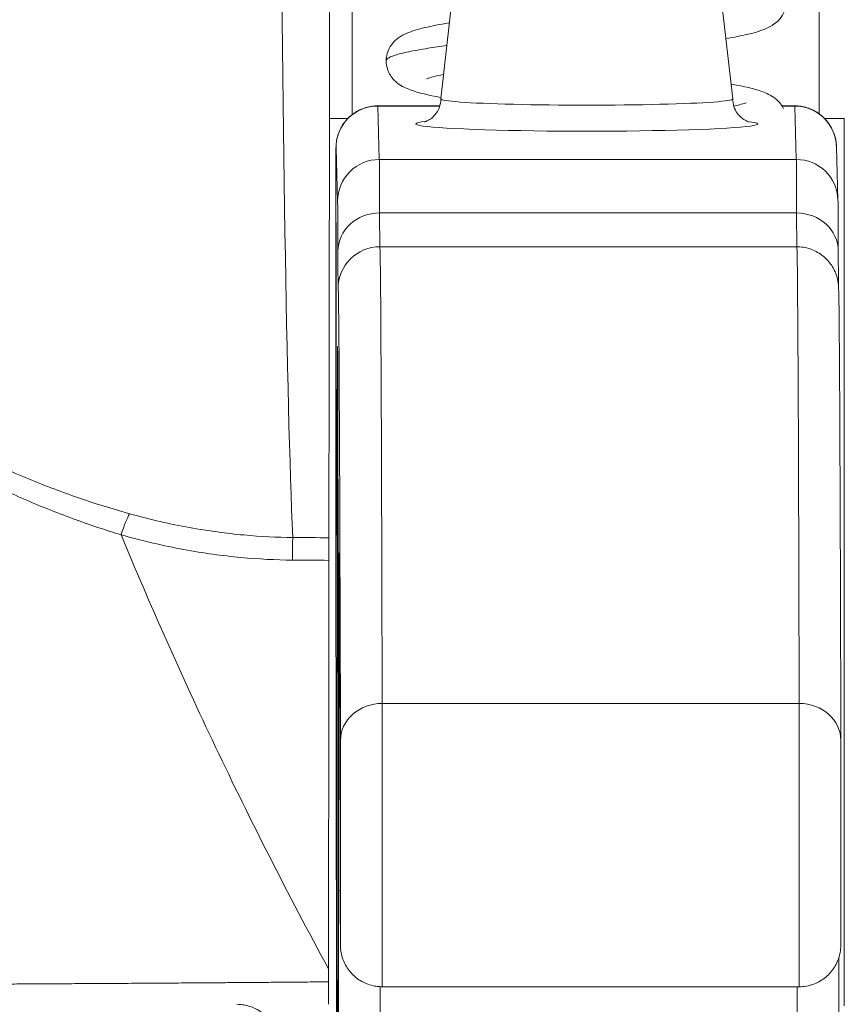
# Model space of a CAD drawing. Header units: inches. Extents: x 1 to 178, y 1 to 113.
# Tile 8 of 66: x 62.311 to 62.701, y 18.779 to 19.244. Entities that reach past the tile are written whole.
import ezdxf

# ---------------------------------------------------------------- set-up
doc = ezdxf.new("R2010")
doc.units = ezdxf.units.IN
doc.header["$LTSCALE"] = 10.66666666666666
doc.header["$MEASUREMENT"] = 0
for name, color, linetype, lineweight in [('Dimension (ANSI)', 7, 'Continuous', 13), ('Visible (ANSI)', 7, 'Continuous', 13), ('Visible Narrow (ANSI)', 7, 'Continuous', 18)]:
    doc.layers.add(name, color=color, linetype=linetype, lineweight=lineweight)
doc.styles.add('Note Text (ANSI)', font='RomanS.shx')
doc.dimstyles.new('Default (ANSI)', dxfattribs={"dimscale": 10.66666666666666, "dimtxt": 0.1200000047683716, "dimasz": 0.0984251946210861, "dimexe": 0.125, "dimexo": 0.0625, "dimgap": 0.031496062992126, "dimtad": 0, "dimtih": 1, "dimtoh": 1, "dimrnd": 1e-08, "dimzin": 0, "dimdsep": 46, "dimtxsty": 'Note Text (ANSI)', "dimcen": 0.09, "dimdle": 0.3937007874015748, "dimclrd": 256, "dimclre": 256, "dimclrt": 256, "dimadec": 0, "dimazin": 0, "dimtfac": 1, "dimtofl": 0, "dimtmove": 0, "dimatfit": 3, "dimfxl": 1, "dimtolj": 1, "dimtzin": 4, "dimlwd": -1, "dimlwe": -1, "dimarcsym": 0})

# ---------------------------------------------------------------- blocks, each defined once
blk = doc.blocks.new('*D10')
at = {"layer": 'Defpoints', "color": 0, "transparency": 16777216}
for p in [(64.70295606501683, 21.83275186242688), (40.82795606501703, 17.94565179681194), (64.70295606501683, 17.94565179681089)]:
    blk.add_point(p, dxfattribs=at)
at = {"layer": 'Dimension (ANSI)', "transparency": 16777216}
for p, q in [((40.82795606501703, 18.61231846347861), (40.82795606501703, 23.16608519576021)), ((64.70295606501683, 18.61231846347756), (64.70295606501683, 23.16608519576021)), ((41.87782480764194, 21.83275186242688), (49.86949795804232, 21.83275186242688)), ((63.65308732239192, 21.83275186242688), (55.66141417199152, 21.83275186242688))]:
    blk.add_line(p, q, dxfattribs=at)
for points in [[(41.87782480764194, 22.0077299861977), (41.87782480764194, 21.65777373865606), (40.82795606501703, 21.83275186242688)], [(63.65308732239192, 22.0077299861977), (63.65308732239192, 21.65777373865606), (64.70295606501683, 21.83275186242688)]]:
    blk.add_solid(points, dxfattribs=at)
at = {"layer": 'Dimension (ANSI)', "transparency": 16777216, "insert": (50.20545596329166, 22.47275188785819), "char_height": 1.28000005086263, "attachment_point": 1, "style": 'Note Text (ANSI)'}
blk.add_mtext('\\A1;23.87', dxfattribs=at)
blk = doc.blocks.new('*D11')
at = {"layer": 'Defpoints', "color": 0, "transparency": 16777216}
for p in [(64.70295606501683, 21.83275186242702), (64.70295606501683, 17.9456517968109), (64.82795606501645, 17.02815573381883)]:
    blk.add_point(p, dxfattribs=at)
at = {"layer": 'Dimension (ANSI)', "transparency": 16777216}
for p, q in [((64.70295606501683, 18.61231846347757), (64.70295606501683, 23.16608519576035)), ((64.82795606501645, 17.6948224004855), (64.82795606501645, 23.16608519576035)), ((63.65308732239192, 21.83275186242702), (62.60321857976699, 21.83275186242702)), ((65.87782480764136, 21.83275186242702), (66.92769355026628, 21.83275186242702))]:
    blk.add_line(p, q, dxfattribs=at)
for points in [[(63.65308732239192, 22.00772998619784), (63.65308732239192, 21.6577737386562), (64.70295606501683, 21.83275186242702)], [(65.87782480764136, 22.00772998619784), (65.87782480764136, 21.6577737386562), (64.82795606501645, 21.83275186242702)]]:
    blk.add_solid(points, dxfattribs=at)
at = {"layer": 'Dimension (ANSI)', "transparency": 16777216, "insert": (67.26365155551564, 22.47275188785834), "char_height": 1.28000005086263, "attachment_point": 1, "style": 'Note Text (ANSI)'}
blk.add_mtext('\\A1;0.13', dxfattribs=at)

msp = doc.modelspace()

# ---------------------------------------------------------------- linework, layer by layer
at = {"layer": 'Visible (ANSI)'}
for p, q in [((62.51882568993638, 19.28280426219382), (62.51016974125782, 19.20673949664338)), ((62.6393157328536, 19.28279769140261), (62.64796338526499, 19.20673198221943)), ((62.48038331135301, 19.20346085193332), (62.5097024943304, 19.20346085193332)), ((62.67123388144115, 19.20346085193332), (62.67723354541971, 19.20346085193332)), ((62.6969158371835, 19.18426097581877), (62.69766583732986, 19.1590430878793)), ((62.46060169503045, 18.99586481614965), (62.46087965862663, 18.78533463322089)), ((62.48246232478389, 18.78754138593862), (62.67931255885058, 18.78754138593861))]:
    msp.add_line(p, q, dxfattribs=at)
for centre, major_axis, ratio, start_param, end_param in [((62.45701229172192, 19.5043769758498), (2.4e-14, 0.5511811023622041), 0.0012735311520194, 3.554683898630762, 4.444304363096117), ((62.57906656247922, 19.20672139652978), (-0.06889763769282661, 3.7572564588e-06), 0.0427817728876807, 6.278319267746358, 9.429644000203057), ((62.45730430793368, 18.98116910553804), (4.242353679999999e-08, -0.0200787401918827), 0.0012686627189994, 3.554683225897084, 4.318921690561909)]:
    msp.add_ellipse(centre, major_axis=major_axis, ratio=ratio, start_param=start_param, end_param=end_param, dxfattribs=at)
msp.add_ellipse((62.46069828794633, 19.07452384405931), major_axis=(3.2e-15, 0.0738188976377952), ratio=0.0012735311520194, dxfattribs=at)
for points, knots in [([(62.67334442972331, 19.25293943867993), (62.67334442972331, 19.25133675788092), (62.6730047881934, 19.2496812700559), (62.67184816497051, 19.24678486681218), (62.67103748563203, 19.24551561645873), (62.66933600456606, 19.24350245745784), (62.66843777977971, 19.24273418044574), (62.6662501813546, 19.24115795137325), (62.66499657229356, 19.24051693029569), (62.66108005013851, 19.23879195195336), (62.65834176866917, 19.23801788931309), (62.65204432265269, 19.23652224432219), (62.64860150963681, 19.23584799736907), (62.64472874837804, 19.2351842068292)], [0, 0, 0, 0, 0.0152675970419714, 0.0152675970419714, 0.030250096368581, 0.030250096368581, 0.0456229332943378, 0.0456229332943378, 0.0685158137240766, 0.0685158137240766, 0.1186233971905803, 0.1186233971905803, 0.1642365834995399, 0.1642365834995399, 0.1642365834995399, 0.1642365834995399]), ([(62.4843727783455, 19.22469096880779), (62.4843727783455, 19.22629322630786), (62.48471224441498, 19.22794864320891), (62.48586912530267, 19.23084572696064), (62.48668032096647, 19.23211572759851), (62.48838374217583, 19.2341301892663), (62.48928349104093, 19.23489914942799), (62.49147434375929, 19.23647567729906), (62.49272207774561, 19.23711255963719), (62.49661177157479, 19.23882607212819), (62.49932687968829, 19.23959727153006), (62.50586363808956, 19.24115494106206), (62.50965735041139, 19.24188740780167), (62.51406308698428, 19.24262721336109), (62.51416007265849, 19.24264344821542), (62.51425735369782, 19.24265968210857)], [0, 0, 0, 0, 0.0152645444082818, 0.0152645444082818, 0.0302450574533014, 0.0302450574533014, 0.0456138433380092, 0.0456138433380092, 0.0684847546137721, 0.0684847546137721, 0.1181890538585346, 0.1181890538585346, 0.1680214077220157, 0.1680214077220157, 0.169139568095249, 0.169139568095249, 0.169139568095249, 0.169139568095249]), ([(62.51024736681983, 19.20742163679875), (62.51021180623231, 19.20742814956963), (62.51017629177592, 19.20743466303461), (62.50430329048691, 19.20851330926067), (62.49971367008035, 19.20953967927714), (62.49377606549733, 19.21173126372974), (62.4918379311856, 19.21254864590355), (62.48858510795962, 19.21505359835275), (62.48737061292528, 19.21623656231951), (62.48586699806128, 19.21866266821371), (62.48543484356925, 19.21954372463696), (62.4846364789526, 19.22180923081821), (62.4843727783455, 19.2232705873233), (62.4843727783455, 19.22469096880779)], [0.5330353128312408, 0.5330353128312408, 0.5330353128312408, 0.5330353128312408, 0.5334785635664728, 0.5334785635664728, 0.6064309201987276, 0.6064309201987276, 0.6429110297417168, 0.6429110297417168, 0.6630029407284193, 0.6630029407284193, 0.6725521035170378, 0.6725521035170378, 0.6860839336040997, 0.6860839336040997, 0.6860839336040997, 0.6860839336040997]), ([(62.51148401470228, 19.21828876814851), (62.5095703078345, 19.21790282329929), (62.50792480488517, 19.21753115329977), (62.50533977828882, 19.21685511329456), (62.50436232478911, 19.21654107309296), (62.50360609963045, 19.21625531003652), (62.50346737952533, 19.21619089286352), (62.50346737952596, 19.21619089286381)], [0.560166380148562, 0.560166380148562, 0.560166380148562, 0.560166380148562, 0.5888261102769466, 0.5888261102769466, 0.6167246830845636, 0.6167246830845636, 0.6299270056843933, 0.6299270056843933, 0.6299270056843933, 0.6299270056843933]), ([(62.64716355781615, 19.21376735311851), (62.64730955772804, 19.21374082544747), (62.64745479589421, 19.21371428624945), (62.65343424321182, 19.21261537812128), (62.65802154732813, 19.21158907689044), (62.66395453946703, 19.20939569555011), (62.66588893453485, 19.20857908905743), (62.66913939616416, 19.20607289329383), (62.67035283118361, 19.20488900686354), (62.67159850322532, 19.2028762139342), (62.67181503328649, 19.20248543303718), (62.67201472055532, 19.20207711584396)], [0.5317701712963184, 0.5317701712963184, 0.5317701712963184, 0.5317701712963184, 0.5335766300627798, 0.5335766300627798, 0.6065375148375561, 0.6065375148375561, 0.6429642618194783, 0.6429642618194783, 0.6630316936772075, 0.6630316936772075, 0.6675321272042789, 0.6675321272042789, 0.6675321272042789, 0.6675321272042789]), ([(62.50236436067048, 19.19584619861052), (62.50236436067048, 19.19584619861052), (62.50237436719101, 19.195848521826), (62.50245784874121, 19.19587009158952), (62.50260788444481, 19.19590686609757), (62.50310005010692, 19.19608445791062), (62.50332232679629, 19.19616967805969), (62.50403599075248, 19.19649619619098), (62.50459744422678, 19.19676402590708), (62.50599387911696, 19.19777422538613), (62.5067082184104, 19.19835010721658), (62.50820571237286, 19.20016261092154), (62.50897464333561, 19.2013280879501), (62.50991578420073, 19.20402415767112), (62.51016885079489, 19.20536835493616), (62.5101689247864, 19.20672515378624)], [9.243088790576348, 9.243088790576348, 9.243088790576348, 9.243088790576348, 9.259449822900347, 9.259449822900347, 9.305511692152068, 9.305511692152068, 9.33028049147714, 9.33028049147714, 9.36444005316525, 9.36444005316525, 9.388175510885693, 9.388175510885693, 9.408572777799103, 9.408572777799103, 9.42350326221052, 9.42350326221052, 9.42350326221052, 9.42350326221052]), ([(62.64796420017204, 19.20671763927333), (62.64796412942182, 19.20542027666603), (62.64819444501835, 19.20413312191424), (62.64896781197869, 19.20181533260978), (62.64952036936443, 19.20082251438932), (62.65072959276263, 19.19909501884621), (62.65137806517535, 19.19845167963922), (62.6525724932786, 19.19741342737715), (62.65309544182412, 19.19707234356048), (62.65401554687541, 19.19652381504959), (62.65438257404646, 19.19635235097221), (62.65507062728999, 19.19605245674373), (62.65531845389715, 19.19597143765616), (62.65569209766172, 19.19585318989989), (62.655767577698, 19.19583783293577), (62.655767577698, 19.19583783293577)], [6.281910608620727, 6.281910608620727, 6.281910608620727, 6.281910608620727, 6.296187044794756, 6.296187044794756, 6.311851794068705, 6.311851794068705, 6.331093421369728, 6.331093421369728, 6.353559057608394, 6.353559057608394, 6.379766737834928, 6.379766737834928, 6.416304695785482, 6.416304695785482, 6.4623250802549, 6.4623250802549, 6.4623250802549, 6.4623250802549]), ([(62.64847117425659, 19.20331618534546), (62.64945446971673, 19.20353370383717), (62.65033627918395, 19.20374423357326), (62.65237825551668, 19.20427835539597), (62.65335601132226, 19.20459250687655), (62.6541116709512, 19.20487807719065), (62.65425017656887, 19.20494238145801), (62.65425017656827, 19.20494238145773)], [0.5720484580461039, 0.5720484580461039, 0.5720484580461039, 0.5720484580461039, 0.5888269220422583, 0.5888269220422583, 0.6167287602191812, 0.6167287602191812, 0.6299114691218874, 0.6299114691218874, 0.6299114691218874, 0.6299114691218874]), ([(62.46060166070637, 18.99589082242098), (62.46059083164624, 19.00409839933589), (62.46058160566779, 19.01382449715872), (62.46056790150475, 19.03462878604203), (62.46056317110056, 19.04593829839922), (62.46055853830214, 19.0688692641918), (62.46055857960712, 19.0807762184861), (62.4605633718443, 19.10368900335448), (62.4605681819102, 19.11498005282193), (62.46058191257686, 19.13554642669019), (62.46059100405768, 19.14507738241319), (62.4606122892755, 19.16121506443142), (62.46062474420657, 19.16802046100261), (62.46065149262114, 19.17810710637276), (62.46066527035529, 19.18144807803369), (62.46068546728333, 19.18347814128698), (62.46068774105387, 19.18373812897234), (62.4607006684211, 19.18426085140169), (62.46070118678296, 19.18439283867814), (62.46072984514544, 19.18492156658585), (62.46073806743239, 19.18505929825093), (62.46076497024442, 19.1854180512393), (62.46078518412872, 19.18565058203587), (62.46086849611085, 19.18641404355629), (62.46095603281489, 19.18700794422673), (62.46118099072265, 19.18814807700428), (62.46131885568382, 19.18871540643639), (62.46186851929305, 19.19060435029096), (62.46240161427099, 19.1919058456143), (62.46400764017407, 19.19488004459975), (62.46523634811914, 19.19650523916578), (62.46816282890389, 19.19934912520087), (62.46991777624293, 19.20057881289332), (62.47367953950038, 19.20240190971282), (62.47573330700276, 19.20301767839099), (62.47865955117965, 19.20340412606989), (62.47952235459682, 19.20346085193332), (62.48038331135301, 19.20346085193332)], [9.50957043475e-05, 9.50957043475e-05, 9.50957043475e-05, 9.50957043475e-05, 0.0901149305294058, 0.0901149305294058, 0.1785620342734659, 0.1785620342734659, 0.2670329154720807, 0.2670329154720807, 0.3554952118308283, 0.3554952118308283, 0.4439648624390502, 0.4439648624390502, 0.532467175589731, 0.532467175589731, 0.6211025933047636, 0.6211025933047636, 0.6422287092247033, 0.6422287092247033, 0.6501792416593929, 0.6501792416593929, 0.6522794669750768, 0.6522794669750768, 0.6545393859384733, 0.6545393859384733, 0.6590930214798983, 0.6590930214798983, 0.6635504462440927, 0.6635504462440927, 0.6741450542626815, 0.6741450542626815, 0.6893195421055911, 0.6893195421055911, 0.7052427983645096, 0.7052427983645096, 0.7211743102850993, 0.7211743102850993, 0.7277349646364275, 0.7277349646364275, 0.7277349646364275, 0.7277349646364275]), ([(62.67723354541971, 19.20346085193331), (62.67752779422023, 19.20346085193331), (62.67782211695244, 19.2034542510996), (62.67899971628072, 19.20340140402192), (62.67988267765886, 19.20330182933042), (62.68284011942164, 19.20276442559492), (62.68489107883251, 19.20203405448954), (62.68857754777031, 19.19999871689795), (62.69026474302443, 19.19867738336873), (62.69310331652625, 19.19560901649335), (62.69428990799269, 19.19382317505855), (62.69558039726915, 19.19098427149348), (62.69593372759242, 19.19000998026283), (62.69633470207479, 19.18856009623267), (62.69644537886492, 19.18809382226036), (62.69660392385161, 19.18730013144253), (62.69666093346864, 19.18697007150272), (62.69676055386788, 19.18629585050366), (62.69680165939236, 19.18594590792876), (62.69684364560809, 19.18550885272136), (62.69685453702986, 19.18537973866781), (62.6968761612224, 19.18509778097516), (62.69688462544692, 19.18496100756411), (62.69689829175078, 19.18471744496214), (62.69690272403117, 19.18461815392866), (62.69691093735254, 19.18441916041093), (62.69691364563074, 19.18433466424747), (62.6969158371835, 19.18426097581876)], [0, 0, 0, 0, 0.0022422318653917, 0.0022422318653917, 0.008982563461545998, 0.008982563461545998, 0.0251475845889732, 0.0251475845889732, 0.0410718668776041, 0.0410718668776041, 0.0570029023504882, 0.0570029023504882, 0.0648546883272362, 0.0648546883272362, 0.0685222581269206, 0.0685222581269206, 0.0711255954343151, 0.0711255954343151, 0.0739907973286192, 0.0739907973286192, 0.0753377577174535, 0.0753377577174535, 0.0773310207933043, 0.0773310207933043, 0.0797300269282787, 0.0797300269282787, 0.0831164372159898, 0.0831164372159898, 0.0831164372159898, 0.0831164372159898]), ([(62.6976658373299, 19.15904308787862), (62.69774291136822, 19.15645156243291), (62.69774860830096, 19.1516487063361), (62.69779146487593, 19.13974723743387), (62.69779913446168, 19.13739258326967), (62.69780669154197, 19.13484543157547)], [0, 0, 0, 0, 0.2222894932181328, 0.2222894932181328, 0.2714385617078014, 0.2714385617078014, 0.2714385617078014, 0.2714385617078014]), ([(62.67892113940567, 19.1369030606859), (62.68106401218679, 19.13682783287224), (62.68322152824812, 19.13639180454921), (62.68718200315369, 19.13488745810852), (62.68904078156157, 19.13381215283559), (62.69224631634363, 19.13120597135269), (62.69364160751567, 19.12963275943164), (62.69516589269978, 19.12730401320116), (62.69557013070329, 19.12658545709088), (62.69616724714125, 19.12536866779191), (62.69638963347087, 19.12485476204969), (62.69688106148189, 19.12359613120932), (62.69709095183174, 19.12291231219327), (62.69738573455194, 19.12182687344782), (62.69747778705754, 19.12140503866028), (62.69765339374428, 19.12052933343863), (62.6977065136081, 19.12017178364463), (62.69783438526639, 19.11925920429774), (62.6978593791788, 19.11894002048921), (62.69795247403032, 19.11783321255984), (62.6979616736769, 19.11744798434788), (62.6980410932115, 19.11536728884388), (62.69808077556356, 19.11327480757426), (62.69825974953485, 19.1008712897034), (62.69839014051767, 19.08315042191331), (62.69869444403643, 19.02143072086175), (62.69886632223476, 18.96968965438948), (62.6990275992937, 18.9038690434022)], [0, 0, 0, 0, 0.0164611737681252, 0.0164611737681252, 0.0325981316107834, 0.0325981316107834, 0.0485864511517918, 0.0485864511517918, 0.0555044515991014, 0.0555044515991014, 0.0607939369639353, 0.0607939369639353, 0.0695166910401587, 0.0695166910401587, 0.0782042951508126, 0.0782042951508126, 0.09171866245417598, 0.09171866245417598, 0.1209901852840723, 0.1209901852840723, 0.2086774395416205, 0.2086774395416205, 0.4717273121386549, 0.4717273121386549, 1.263331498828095, 1.263331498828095, 2.350754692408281, 2.350754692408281, 2.350754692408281, 2.350754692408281]), ([(62.45728073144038, 18.9888670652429), (62.45726447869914, 18.95812126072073), (62.45725100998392, 18.92645186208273), (62.45722994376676, 18.86190357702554), (62.45722234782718, 18.82903952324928), (62.45721776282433, 18.79593731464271)], [1.3051249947e-06, 1.3051249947e-06, 1.3051249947e-06, 1.3051249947e-06, 0.2536651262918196, 0.2536651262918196, 0.5072739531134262, 0.5072739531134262, 0.5072739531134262, 0.5072739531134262]), ([(62.69902759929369, 18.9038690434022), (62.69903393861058, 18.9012818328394), (62.69903978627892, 18.89783483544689), (62.69904951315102, 18.88984279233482), (62.69905355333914, 18.88522643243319), (62.69905948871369, 18.87536554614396), (62.69906146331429, 18.87000002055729), (62.69906313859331, 18.85919205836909), (62.69906286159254, 18.85361516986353), (62.69906012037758, 18.84294642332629), (62.69905762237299, 18.83772177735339), (62.69905074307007, 18.8282704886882), (62.6990462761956, 18.82392664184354), (62.69903594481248, 18.81664640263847), (62.69902995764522, 18.81362217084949), (62.69901713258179, 18.80923301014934), (62.69901301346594, 18.80797423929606), (62.69899980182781, 18.80703534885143), (62.69899892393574, 18.80693239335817), (62.69898886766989, 18.80659292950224), (62.69898484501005, 18.80646263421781), (62.69897014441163, 18.80616906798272), (62.69896429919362, 18.80606433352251), (62.6989421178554, 18.80572580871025), (62.69892046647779, 18.80545986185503), (62.69886526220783, 18.80492946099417), (62.69883163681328, 18.80465870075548), (62.69870706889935, 18.80380431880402), (62.69859423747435, 18.80321631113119), (62.69813932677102, 18.8013195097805), (62.69768361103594, 18.80002581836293), (62.69623196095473, 18.79696109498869), (62.69505846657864, 18.79523850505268), (62.69223488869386, 18.79223021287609), (62.69053712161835, 18.79092053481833), (62.6868615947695, 18.78892658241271), (62.68483809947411, 18.7882174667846), (62.68163781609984, 18.78764479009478), (62.68047293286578, 18.78754138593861), (62.67931255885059, 18.78754138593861)], [0, 0, 0, 0, 0.0425807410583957, 0.0425807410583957, 0.0841851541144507, 0.0841851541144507, 0.1256803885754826, 0.1256803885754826, 0.1671489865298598, 0.1671489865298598, 0.2086125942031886, 0.2086125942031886, 0.250085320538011, 0.250085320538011, 0.291596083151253, 0.291596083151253, 0.3332583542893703, 0.3332583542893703, 0.3395061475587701, 0.3395061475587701, 0.3420357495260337, 0.3420357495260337, 0.3431431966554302, 0.3431431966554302, 0.3452867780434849, 0.3452867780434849, 0.3473947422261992, 0.3473947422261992, 0.3519484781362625, 0.3519484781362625, 0.3622857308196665, 0.3622857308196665, 0.3777931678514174, 0.3777931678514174, 0.3937252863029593, 0.3937252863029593, 0.4096568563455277, 0.4096568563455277, 0.4184989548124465, 0.4184989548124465, 0.4184989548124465, 0.4184989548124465]), ([(62.48246232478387, 18.78754138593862), (62.48222482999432, 18.78754138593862), (62.4819872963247, 18.7875456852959), (62.48103700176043, 18.78758009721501), (62.48032440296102, 18.78764482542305), (62.47751713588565, 18.78805468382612), (62.47543979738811, 18.78871440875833), (62.47168349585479, 18.79062266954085), (62.46995187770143, 18.79188508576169), (62.46700911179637, 18.79485420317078), (62.46576162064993, 18.79659818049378), (62.4643716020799, 18.79939699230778), (62.46398354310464, 18.80036287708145), (62.46336506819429, 18.80233989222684), (62.46313272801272, 18.80336295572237), (62.46293110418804, 18.80474063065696), (62.46288829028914, 18.80510722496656), (62.46283573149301, 18.80568569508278), (62.46281963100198, 18.80591389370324), (62.46280015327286, 18.80624919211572), (62.46279463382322, 18.80637284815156), (62.46278714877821, 18.80656074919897), (62.4627848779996, 18.80663134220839), (62.46277987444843, 18.80680024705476), (62.46277829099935, 18.80687503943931), (62.46277336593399, 18.807123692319), (62.46277195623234, 18.80725303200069), (62.4627655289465, 18.80787574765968), (62.46276194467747, 18.80851978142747), (62.46275440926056, 18.81034917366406), (62.4627507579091, 18.81152837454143), (62.46274728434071, 18.81294601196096)], [0, 0, 0, 0, 0.0018097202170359, 0.0018097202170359, 0.007246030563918, 0.007246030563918, 0.0234280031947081, 0.0234280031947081, 0.0393510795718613, 0.0393510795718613, 0.0552831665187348, 0.0552831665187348, 0.0631667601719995, 0.0631667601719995, 0.0710788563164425, 0.0710788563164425, 0.0739075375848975, 0.0739075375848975, 0.0758492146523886, 0.0758492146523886, 0.0774606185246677, 0.0774606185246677, 0.0789973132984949, 0.0789973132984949, 0.0818280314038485, 0.0818280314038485, 0.0894983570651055, 0.0894983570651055, 0.1125568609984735, 0.1125568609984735, 0.1358885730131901, 0.1358885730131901, 0.1358885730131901, 0.1358885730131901]), ([(62.6980259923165, 18.80112247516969), (62.69802029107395, 18.78039252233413), (62.69801172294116, 18.76008832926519), (62.69798401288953, 18.7123844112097), (62.69796130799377, 18.68563214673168), (62.69792356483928, 18.65367549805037), (62.69791223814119, 18.64520733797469), (62.69790030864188, 18.63733806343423)], [0.082608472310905, 0.082608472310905, 0.082608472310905, 0.082608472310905, 0.2432605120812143, 0.2432605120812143, 0.4821310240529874, 0.4821310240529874, 0.5753367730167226, 0.5753367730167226, 0.5753367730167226, 0.5753367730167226]), ([(62.45721694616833, 18.7898578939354), (62.45721707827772, 18.79087247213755), (62.45721721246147, 18.79188692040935), (62.45721748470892, 18.79391336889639), (62.45721762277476, 18.7949254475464), (62.45721776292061, 18.79593730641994)], [-0.0155272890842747, -0.0155272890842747, -0.0155272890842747, -0.0155272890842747, -0.0077559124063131, -0.0077559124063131, -8.37613937e-08, -8.37613937e-08, -8.37613937e-08, -8.37613937e-08]), ([(62.45721694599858, 18.78985790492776), (62.457216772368, 18.78852449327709), (62.45721631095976, 18.7872239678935), (62.45721474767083, 18.78462689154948), (62.45721357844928, 18.78338218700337), (62.45721072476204, 18.78133083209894), (62.45720907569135, 18.78053578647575), (62.45720558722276, 18.77950476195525), (62.45720379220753, 18.77924827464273), (62.45720198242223, 18.77924825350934)], [0, 0, 0, 0, 0.0102135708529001, 0.0102135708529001, 0.0218889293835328, 0.0218889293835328, 0.0333626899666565, 0.0333626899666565, 0.044191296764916, 0.044191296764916, 0.044191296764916, 0.044191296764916]), ([(62.46091486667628, 18.69276656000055), (62.46091786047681, 18.70313698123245), (62.46091869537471, 18.71403235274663), (62.46091594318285, 18.73499675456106), (62.46091240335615, 18.74533785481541), (62.46090149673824, 18.76439052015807), (62.46089399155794, 18.77333835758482), (62.46088327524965, 18.78251040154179), (62.46088149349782, 18.78394489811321), (62.46087965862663, 18.78533463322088)], [0, 0, 0, 0, 0.0810285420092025, 0.0810285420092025, 0.1605956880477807, 0.1605956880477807, 0.2402111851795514, 0.2402111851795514, 0.2554709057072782, 0.2554709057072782, 0.2554709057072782, 0.2554709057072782]), ([(62.41386850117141, 18.77924825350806), (62.41624307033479, 18.77924825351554), (62.41859528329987, 18.77881878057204), (62.42320588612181, 18.7770841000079), (62.42539418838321, 18.77573031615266), (62.42912615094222, 18.77228398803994), (62.43063609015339, 18.77022461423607), (62.43252871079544, 18.76622837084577), (62.43308873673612, 18.76440579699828), (62.43344622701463, 18.76210884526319), (62.43349849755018, 18.76168138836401), (62.43353668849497, 18.76125280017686)], [-0.0718606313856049, -0.0718606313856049, -0.0718606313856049, -0.0718606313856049, -0.0537545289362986, -0.0537545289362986, -0.0342121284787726, -0.0342121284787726, -0.0146963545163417, -0.0146963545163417, 0, 0, 0.003339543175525, 0.003339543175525, 0.003339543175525, 0.003339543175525])]:
    msp.add_open_spline(points, degree=3, knots=knots, dxfattribs=at)
for points in [[(62.69780669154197, 19.13484543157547), (62.69783202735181, 19.12630587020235), (62.69786124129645, 19.12062577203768), (62.69788588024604, 19.11861851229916)], [(62.46274728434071, 18.81294601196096), (62.4625373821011, 18.89861159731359), (62.46230732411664, 18.95904734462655), (62.46207471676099, 18.98982138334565)]]:
    msp.add_open_spline(points, degree=3, dxfattribs=at)
at = {"layer": 'Visible Narrow (ANSI)'}
for p, q in [((62.48039033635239, 19.20334280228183), (62.50966737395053, 19.20334280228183)), ((62.48114033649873, 19.17812491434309), (62.48039033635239, 19.20334280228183)), ((62.67130917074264, 19.20334280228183), (62.6772405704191, 19.20334280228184)), ((62.6772405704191, 19.20334280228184), (62.67799057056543, 19.17812491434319)), ((62.46622303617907, 19.19745024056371), (62.45759531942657, 19.19745024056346)), ((62.69139382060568, 19.19745024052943), (62.70065000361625, 19.19745024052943)), ((62.7006500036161, 19.19745024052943), (62.70065000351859, 18.77854180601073)), ((62.46145424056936, 19.15845782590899), (62.46070424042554, 19.18367576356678)), ((62.48114033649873, 19.17812491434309), (62.67799057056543, 19.17812491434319)), ((62.67813162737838, 19.15287598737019), (62.48128139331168, 19.15287598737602)), ((62.67823050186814, 19.13691517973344), (62.48138026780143, 19.13691517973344)), ((62.46060169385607, 18.99589082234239), (62.46087965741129, 18.78536060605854)), ((62.4825039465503, 18.92128745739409), (62.679354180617, 18.92128745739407))]:
    msp.add_line(p, q, dxfattribs=at)
for centre, radius, start, end in [((62.48138026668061, 19.11723014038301), 0.0196850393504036, 90.00000000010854, 180.0000673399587), ((62.67823050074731, 19.11723014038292), 0.0196850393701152, 87.98939681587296, 89.99999673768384)]:
    msp.add_arc(centre, radius, start, end, dxfattribs=at)
for centre, major_axis, ratio, start_param, end_param in [((62.4696051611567, 19.19745024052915), (4.299999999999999e-14, 0.9842519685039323), 0.0012735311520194, 1.293583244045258, 1.568860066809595), ((62.69007742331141, 19.19745024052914), (-4.299999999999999e-14, -0.9842519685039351), 0.0012735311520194, 4.435175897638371, 4.710116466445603), ((62.44440879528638, 19.5043769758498), (2.84e-14, 0.5511811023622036), 0.0187267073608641, 1.839290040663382, 2.728099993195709), ((62.4803892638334, 19.18367578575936), (-0.0196763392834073, -0.0005851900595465), 0.9990836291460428, 4.682629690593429, 6.253427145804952), ((62.48038331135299, 19.0745238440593), (5.6e-15, 0.1289370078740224), 0.0012735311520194, 6.240390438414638, 6.283185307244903), ((62.67723354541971, 19.07452384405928), (5.7e-15, 0.1289370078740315), 0.0012735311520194, 6.240390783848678, 6.283185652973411), ((62.67723949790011, 19.18367578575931), (0.0196763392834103, 0.0005851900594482), 0.9990836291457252, 6.13e-14, 1.541037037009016), ((62.57906591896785, 19.19492118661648), (-0.08070858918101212, 4.4013536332e-06), 0.0427817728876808, 5.937993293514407, 9.769969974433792), ((62.46069828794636, 19.07452384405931), (4.8e-15, 0.109251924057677), 0.0012735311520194, 6.24039043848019, 8.65740971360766), ((62.48113926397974, 19.15845789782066), (-0.0196763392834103, -0.0005851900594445), 0.9990836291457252, 4.68262969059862, 6.253429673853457), ((62.48112317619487, 18.86345264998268), (1.38e-14, 0.3149606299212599), 0.0012735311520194, 5.877720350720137, 6.24039043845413), ((62.67798949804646, 19.15845789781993), (0.0196763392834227, 0.0005851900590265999), 0.9990836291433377, 4.43e-14, 1.541037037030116), ((62.67797341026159, 18.86345264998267), (1.38e-14, 0.3149606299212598), 0.0012735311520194, 5.877720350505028, 6.240390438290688), ((62.46143815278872, 18.86345264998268), (1.29e-14, 0.2952754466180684), 0.0012735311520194, 5.877720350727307, 6.240390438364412), ((62.48127150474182, 19.13478702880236), (-0.0196849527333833, -5.840279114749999e-05), 0.9189183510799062, 4.709160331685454, 6.279961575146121), ((62.48138027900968, 19.33376557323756), (-8.6e-15, -0.1968503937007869), 0.0012735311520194, 5.877720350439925, 6.283140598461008), ((62.67812173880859, 19.13478702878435), (0.0196849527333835, 5.840279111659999e-05), 0.9189183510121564, 3.17e-13, 1.567567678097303), ((62.67823051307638, 19.33376557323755), (-8.6e-15, -0.1968503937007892), 0.0012735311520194, 5.877720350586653, 6.283140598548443), ((62.4616952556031, 19.33376557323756), (-9.5e-15, -0.2165354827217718), 0.0012735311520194, 5.877720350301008, 6.283140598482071), ((62.48138015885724, 17.22352935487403), (8.369999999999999e-14, 1.913385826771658), 0.0012735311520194, 5.803858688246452, 6.283140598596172), ((62.67823039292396, 17.22352935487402), (8.369999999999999e-14, 1.913385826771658), 0.0012735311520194, 5.803858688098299, 6.283140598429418), ((62.46169513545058, 17.22352935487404), (8.28e-14, 1.893700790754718), 0.0012735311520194, 5.803858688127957, 6.283140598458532), ((62.35923803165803, 18.99288218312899), (0.0053569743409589, 0.0193509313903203), 0.1169526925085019, 0.4126208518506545, 1.174681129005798), ((62.44011030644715, 18.98126118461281), (0.0002152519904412, 0.0200775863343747), 0.0057069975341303, 0.4134228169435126, 1.177218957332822), ((62.45794758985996, 20.43936822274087), (1.532390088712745, 0.0053210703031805), 0.9395776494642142, 4.697584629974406, 4.708699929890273), ((62.46203668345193, 18.81526723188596), (7.7e-15, 0.1771653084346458), 0.0012735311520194, 6.116264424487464, 7.751811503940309), ((62.45796436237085, 20.31777807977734), (1.438248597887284, 0.0044033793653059), 0.9239735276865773, 4.69712992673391, 4.709084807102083), ((62.48175919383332, 18.98997016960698), (-0.0196844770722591, -0.0001487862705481), 0.9861002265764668, 6.275521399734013, 6.283185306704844), ((62.46169513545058, 17.22352935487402), (7.830000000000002e-14, 1.791338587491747), 0.0012735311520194, 5.803858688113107, 6.116264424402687), ((62.4824923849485, 18.9038208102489), (-0.0196849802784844, -4.8233154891e-05), 0.887304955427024, 4.709627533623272, 6.280426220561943), ((62.48246232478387, 18.8584075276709), (-3.1e-15, -0.0708661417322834), 0.0012735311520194, 3.248584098e-07, 2.66226632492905), ((62.67931255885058, 18.85840752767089), (-3.1e-15, -0.0708661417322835), 0.0012735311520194, 1.135795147e-07, 2.662266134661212), ((62.67934261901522, 18.90382081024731), (0.0196849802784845, 4.823315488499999e-05), 0.8873049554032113, 2.22e-14, 1.568034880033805), ((62.46277730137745, 18.8584075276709), (-2.2e-15, -0.0511810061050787), 0.0012735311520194, 5.803858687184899, 8.945451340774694), ((62.4614381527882, 18.86345264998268), (1.29e-14, 0.2952755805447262), 0.0012735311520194, 3.840300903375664, 4.610218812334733), ((62.48149725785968, 18.83333676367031), (-0.0196850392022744, 2.5703049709e-06), 0.1019923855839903, 0.0012811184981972, 0.3010336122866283), ((62.48112317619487, 18.86345264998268), (1.37e-14, 0.3149606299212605), 0.0012735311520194, 3.840300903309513, 4.469049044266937), ((62.67797341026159, 18.86345264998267), (-1.38e-14, -0.3149606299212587), 0.0012735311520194, 0.698708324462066, 1.327381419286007), ((62.460792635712, 18.71452004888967), (-4.3e-15, -0.0984251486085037), 0.0012735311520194, 1.34788161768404, 2.374224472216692)]:
    msp.add_ellipse(centre, major_axis=major_axis, ratio=ratio, start_param=start_param, end_param=end_param, dxfattribs=at)
msp.add_ellipse((62.46143815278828, 18.86345264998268), major_axis=(-9.9e-15, -0.2263779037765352), ratio=0.0012735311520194, dxfattribs=at)
for points, knots in [([(62.12787584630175, 19.23859857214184), (62.12518114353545, 19.23114450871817), (62.1240862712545, 19.22321020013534), (62.12451546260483, 19.21474308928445), (62.1249446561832, 19.20627593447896), (62.12689510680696, 19.19727153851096), (62.1299815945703, 19.18830246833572), (62.13306808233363, 19.17933339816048), (62.13729727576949, 19.170409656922), (62.14206142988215, 19.16186949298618), (62.14682558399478, 19.15332932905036), (62.15212694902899, 19.14517602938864), (62.15783520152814, 19.13731210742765), (62.16354345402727, 19.12944818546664), (62.16965557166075, 19.12186818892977), (62.17671972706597, 19.11398597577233), (62.18378388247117, 19.1061037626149), (62.19179888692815, 19.09791738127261), (62.20095495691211, 19.0896045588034), (62.21011102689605, 19.08129173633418), (62.22041094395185, 19.07285881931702), (62.23062021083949, 19.06529532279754), (62.24082947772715, 19.05773182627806), (62.25094794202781, 19.05103685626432), (62.26060888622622, 19.04514565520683), (62.27026983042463, 19.03925445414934), (62.27947241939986, 19.03416440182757), (62.28834674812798, 19.02962357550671), (62.2972210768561, 19.02508274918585), (62.305767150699, 19.02109129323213), (62.31397169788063, 19.01754574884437), (62.32217624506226, 19.0140002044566), (62.33003921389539, 19.01090020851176), (62.33759676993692, 19.00815020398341), (62.34515432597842, 19.00540019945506), (62.35240649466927, 19.00300072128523), (62.35921704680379, 19.00092649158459)], [4.325989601e-07, 4.325989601e-07, 4.325989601e-07, 4.325989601e-07, 0.08333333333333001, 0.08333333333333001, 0.08333333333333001, 0.1666666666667, 0.1666666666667, 0.1666666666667, 0.25, 0.25, 0.25, 0.3333333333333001, 0.3333333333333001, 0.3333333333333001, 0.4166666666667, 0.4166666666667, 0.4166666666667, 0.5, 0.5, 0.5, 0.5833333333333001, 0.5833333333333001, 0.5833333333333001, 0.6666666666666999, 0.6666666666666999, 0.6666666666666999, 0.75, 0.75, 0.75, 0.8333333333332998, 0.8333333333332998, 0.8333333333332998, 0.9166666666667, 0.9166666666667, 0.9166666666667, 1, 1, 1, 1]), ([(62.13303438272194, 19.23507787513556), (62.13028952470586, 19.2281257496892), (62.12912562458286, 19.22073074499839), (62.129503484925, 19.21274865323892), (62.12988134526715, 19.20476656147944), (62.13181190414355, 19.19620595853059), (62.13492708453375, 19.1876649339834), (62.13804226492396, 19.17912390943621), (62.14233998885, 19.17060000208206), (62.1472278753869, 19.16244206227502), (62.1521157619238, 19.154284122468), (62.15749815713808, 19.14648833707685), (62.16330427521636, 19.13898896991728), (62.16911039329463, 19.13148960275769), (62.1752851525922, 19.1242773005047), (62.18238047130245, 19.11678746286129), (62.18947579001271, 19.10929762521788), (62.19749897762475, 19.10154075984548), (62.20661745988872, 19.09366514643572), (62.21526558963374, 19.08619577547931), (62.22491740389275, 19.07864243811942), (62.23453685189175, 19.07181162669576), (62.23506003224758, 19.07144011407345), (62.23558311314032, 19.07107067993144), (62.23610592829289, 19.07070343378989), (62.24624147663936, 19.06358382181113), (62.25626420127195, 19.0572859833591), (62.26583173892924, 19.05176517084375), (62.27539927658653, 19.04624435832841), (62.2845067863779, 19.04149264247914), (62.29328168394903, 19.03726639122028), (62.30205658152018, 19.03304013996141), (62.31050040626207, 19.0293430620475), (62.31861040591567, 19.02606793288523), (62.32672040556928, 19.02279280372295), (62.3344968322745, 19.01994013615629), (62.34193017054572, 19.01743126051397), (62.3493635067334, 19.01492238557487), (62.35645362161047, 19.01275684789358), (62.36323786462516, 19.01086026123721)], [0, 0, 0, 0, 0.08333333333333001, 0.08333333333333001, 0.08333333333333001, 0.1666666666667, 0.1666666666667, 0.1666666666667, 0.25, 0.25, 0.25, 0.3333333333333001, 0.3333333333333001, 0.3333333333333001, 0.4166666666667, 0.4166666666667, 0.4166666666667, 0.5, 0.5, 0.5, 0.5790348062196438, 0.5790348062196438, 0.5790348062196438, 0.5833333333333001, 0.5833333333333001, 0.5833333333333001, 0.6666666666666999, 0.6666666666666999, 0.6666666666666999, 0.75, 0.75, 0.75, 0.8333333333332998, 0.8333333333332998, 0.8333333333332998, 0.9166666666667, 0.9166666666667, 0.9166666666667, 0.99999997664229, 0.99999997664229, 0.99999997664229, 0.99999997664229]), ([(62.51303144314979, 19.23188428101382), (62.50985669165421, 19.23146313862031), (62.50689936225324, 19.2310419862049), (62.50418833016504, 19.23062086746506), (62.50070633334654, 19.23007999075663), (62.4976282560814, 19.22953909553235), (62.49500755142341, 19.22899819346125), (62.49238684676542, 19.22845729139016), (62.49022611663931, 19.2279163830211), (62.48855393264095, 19.22737550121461), (62.48688174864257, 19.22683461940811), (62.48569814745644, 19.226293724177), (62.48502921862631, 19.22575281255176), (62.48459148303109, 19.22539884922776), (62.48437276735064, 19.22504490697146), (62.48437277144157, 19.22469096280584)], [0.6236163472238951, 0.6236163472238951, 0.6236163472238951, 0.6236163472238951, 0.6306306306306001, 0.6306306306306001, 0.6306306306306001, 0.6396396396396, 0.6396396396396, 0.6396396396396, 0.6486486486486, 0.6486486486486, 0.6486486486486, 0.6576576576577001, 0.6576576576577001, 0.6576576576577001, 0.6635529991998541, 0.6635529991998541, 0.6635529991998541, 0.6635529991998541]), ([(62.36323787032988, 19.01086025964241), (62.37320273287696, 19.0080745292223), (62.3825140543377, 19.00597685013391), (62.39148997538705, 19.00435024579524), (62.40046589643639, 19.00272364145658), (62.40910840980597, 19.00157982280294), (62.41719877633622, 19.00083416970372), (62.42528914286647, 19.00008851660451), (62.43282674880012, 18.99972874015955), (62.44026138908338, 18.99964774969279)], [0, 0, 0, 0, 0.3333333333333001, 0.3333333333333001, 0.3333333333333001, 0.6666666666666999, 0.6666666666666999, 0.6666666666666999, 1, 1, 1, 1]), ([(62.35921704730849, 19.00092649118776), (62.36595453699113, 18.98471120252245), (62.37303938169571, 18.96822111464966), (62.38047764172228, 18.95150122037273), (62.38791590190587, 18.93478132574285), (62.39570811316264, 18.91783140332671), (62.40385412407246, 18.90070908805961), (62.41200013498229, 18.88358677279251), (62.42049973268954, 18.86629258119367), (62.42938747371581, 18.8488202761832), (62.4382752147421, 18.83134797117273), (62.44755180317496, 18.81369716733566), (62.45721776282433, 18.79593731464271)], [5.2776239e-09, 5.2776239e-09, 5.2776239e-09, 5.2776239e-09, 0.25, 0.25, 0.25, 0.5, 0.5, 0.5, 0.75, 0.75, 0.75, 1, 1, 1, 1]), ([(62.35921704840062, 19.00092649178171), (62.36947790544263, 18.99800135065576), (62.37936025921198, 18.99572712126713), (62.38878214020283, 18.99398653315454), (62.39820402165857, 18.99224594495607), (62.40716543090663, 18.99103879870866), (62.41570295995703, 18.99023922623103), (62.42424048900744, 18.98943965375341), (62.43235413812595, 18.98904757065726), (62.44008703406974, 18.98896188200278)], [1.64467063e-08, 1.64467063e-08, 1.64467063e-08, 1.64467063e-08, 0.3333333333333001, 0.3333333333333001, 0.3333333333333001, 0.6666666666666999, 0.6666666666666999, 0.6666666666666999, 1, 1, 1, 1]), ([(61.71879648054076, 18.79216781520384), (61.71888466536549, 18.79213024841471), (61.71916567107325, 18.79209099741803), (61.71967946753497, 18.79205017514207), (61.72019326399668, 18.79200935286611), (61.72094795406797, 18.79196624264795), (61.72191683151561, 18.79192277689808), (61.72193722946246, 18.79192186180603), (61.72195771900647, 18.79192094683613), (61.72197830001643, 18.79192003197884), (61.72293529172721, 18.79187749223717), (61.72408884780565, 18.79183519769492), (61.72543495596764, 18.79179217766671), (61.72548464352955, 18.79179058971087), (61.72553459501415, 18.79178900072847), (61.72558481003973, 18.79178741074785), (61.72692424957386, 18.79174499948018), (61.72845112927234, 18.79170187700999), (61.73015926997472, 18.79165858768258), (61.73024949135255, 18.79165630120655), (61.73034021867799, 18.79165401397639), (61.73043144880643, 18.79165172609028), (61.73213221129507, 18.79160907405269), (61.73400865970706, 18.79156619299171), (61.73602972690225, 18.79152372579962), (61.73617119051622, 18.79152075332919), (61.7363133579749, 18.79151778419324), (61.73645625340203, 18.7915148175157), (61.73846439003, 18.79147312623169), (61.74061156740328, 18.7914319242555), (61.74299791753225, 18.79138875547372), (61.74320622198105, 18.79138498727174), (61.74341638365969, 18.79138120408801), (61.743628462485, 18.79137740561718), (61.7460188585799, 18.79133459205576), (61.74864989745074, 18.79128983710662), (61.75162475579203, 18.79124269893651), (61.7519331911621, 18.79123781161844), (61.75224535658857, 18.79123289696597), (61.75256122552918, 18.79122795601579), (61.75556220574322, 18.79118101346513), (61.75890069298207, 18.79113169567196), (61.76253284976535, 18.79108090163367), (61.76297637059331, 18.79107469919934), (61.7634242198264, 18.79106847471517), (61.76387645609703, 18.7910622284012), (61.76751756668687, 18.79101193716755), (61.77144265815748, 18.79096023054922), (61.77568634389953, 18.79090722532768), (61.77628529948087, 18.79089974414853), (61.77689061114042, 18.79089223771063), (61.77750233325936, 18.79088470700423), (61.78176306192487, 18.79083225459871), (61.78633506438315, 18.79077862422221), (61.79123099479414, 18.79072415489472), (61.79201721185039, 18.79071540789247), (61.79281177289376, 18.79070663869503), (61.79361477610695, 18.790697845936), (61.7985301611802, 18.79064402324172), (61.80376170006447, 18.79058931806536), (61.80933689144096, 18.79053341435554), (61.81034334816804, 18.79052332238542), (61.81136101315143, 18.79051319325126), (61.81238984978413, 18.79050303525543), (61.81799122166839, 18.79044773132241), (61.82392456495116, 18.79039156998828), (61.83017302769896, 18.7903359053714), (61.83143610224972, 18.79032465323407), (61.83271200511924, 18.79031340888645), (61.83400168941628, 18.7903021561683), (61.84026397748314, 18.79024751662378), (61.84684874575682, 18.79019268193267), (61.85388752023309, 18.7901357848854), (61.85543371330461, 18.79012328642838), (61.85700196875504, 18.79011077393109), (61.85858823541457, 18.79009828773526), (61.86571033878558, 18.79004222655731), (61.87320418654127, 18.78998669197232), (61.88063003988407, 18.78993536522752), (61.88244769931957, 18.78992280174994), (61.88426083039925, 18.78991039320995), (61.88606744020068, 18.78989816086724), (61.89328540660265, 18.78984928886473), (61.90039982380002, 18.78980322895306), (61.90728262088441, 18.78976134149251), (61.90914438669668, 18.78975001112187), (61.91098911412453, 18.78973895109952), (61.91281776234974, 18.78972814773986), (61.919441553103, 18.78968901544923), (61.92585243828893, 18.78965325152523), (61.93210812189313, 18.78962019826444), (61.93394910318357, 18.7896104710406), (61.93577680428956, 18.7896009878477), (61.937592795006, 18.78959172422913), (61.94365114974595, 18.78956081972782), (61.94957803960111, 18.78953235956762), (61.95544269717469, 18.78950543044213), (61.95731471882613, 18.78949683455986), (61.95918046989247, 18.7894883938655), (61.96104258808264, 18.78948008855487), (61.96676273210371, 18.78945457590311), (61.97244778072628, 18.78943034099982), (61.97818214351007, 18.78940680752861), (61.98015567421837, 18.7893987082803), (61.98213512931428, 18.78939073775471), (61.9841219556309, 18.7893828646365), (61.98978744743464, 18.78936041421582), (61.99551261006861, 18.78933875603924), (62.00132895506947, 18.78931716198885), (62.00348598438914, 18.78930915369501), (62.00565564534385, 18.78930115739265), (62.00783820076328, 18.78929312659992), (62.01360468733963, 18.78927190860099), (62.01946114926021, 18.78925045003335), (62.02541455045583, 18.78922789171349), (62.02779540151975, 18.78921887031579), (62.03019178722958, 18.78920964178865), (62.03260681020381, 18.78920012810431), (62.03851627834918, 18.78917684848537), (62.04453711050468, 18.78915186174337), (62.05071973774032, 18.78912402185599), (62.05335606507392, 18.78911215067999), (62.05602180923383, 18.78909975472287), (62.05871377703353, 18.78908687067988), (62.06491490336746, 18.78905719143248), (62.07125534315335, 18.78902492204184), (62.07769954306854, 18.78899051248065), (62.08062365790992, 18.78897489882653), (62.08356906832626, 18.78895901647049), (62.08651593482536, 18.78894315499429), (62.09288266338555, 18.78890888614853), (62.09925718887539, 18.78887471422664), (62.10542737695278, 18.78884356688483), (62.10847696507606, 18.78882817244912), (62.11147635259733, 18.78881332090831), (62.114425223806, 18.78879909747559), (62.12020433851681, 18.78877122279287), (62.12578922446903, 18.78874576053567), (62.13117496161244, 18.78872335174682), (62.13400858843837, 18.78871156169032), (62.13678723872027, 18.78870059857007), (62.13951422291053, 18.78869034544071), (62.14461500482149, 18.78867116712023), (62.14953485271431, 18.78865447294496), (62.1542977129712, 18.78863949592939), (62.15696121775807, 18.7886311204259), (62.15957560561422, 18.7886232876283), (62.16214113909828, 18.78861595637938), (62.16661593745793, 18.78860316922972), (62.17094204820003, 18.7885919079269), (62.17512185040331, 18.78858195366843), (62.17761440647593, 18.78857601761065), (62.18005500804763, 18.78857054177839), (62.18244558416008, 18.7885654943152), (62.18636215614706, 18.7885572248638), (62.19014443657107, 18.78855010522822), (62.19380243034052, 18.78854399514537), (62.19612586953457, 18.78854011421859), (62.19839909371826, 18.78853662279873), (62.20062622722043, 18.78853357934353), (62.20404566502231, 18.78852890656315), (62.20735642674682, 18.7885252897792), (62.21057396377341, 18.78852294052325), (62.21274762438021, 18.78852135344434), (62.21487874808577, 18.78852036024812), (62.21697395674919, 18.78851993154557), (62.22000015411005, 18.78851931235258), (62.22295139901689, 18.78851987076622), (62.22584787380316, 18.78852151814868), (62.2279257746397, 18.78852269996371), (62.22997551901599, 18.78852444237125), (62.23200455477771, 18.78852674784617), (62.23476211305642, 18.78852988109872), (62.23748140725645, 18.78853405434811), (62.2401815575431, 18.78853927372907), (62.24223912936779, 18.78854325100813), (62.24428553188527, 18.78854783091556), (62.24633057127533, 18.78855305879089), (62.24894392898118, 18.78855973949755), (62.25155504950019, 18.78856747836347), (62.254184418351, 18.78857636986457), (62.25631004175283, 18.78858355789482), (62.25844761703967, 18.78859152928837), (62.26060801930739, 18.78860015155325), (62.26321124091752, 18.7886105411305), (62.26584760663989, 18.78862187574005), (62.26853607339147, 18.78863392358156), (62.27084077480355, 18.78864425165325), (62.2731838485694, 18.78865504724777), (62.27558413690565, 18.78866635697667), (62.27830750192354, 18.78867918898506), (62.28110450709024, 18.78869268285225), (62.28400345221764, 18.78870690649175), (62.28660338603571, 18.78871966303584), (62.28928527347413, 18.78873319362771), (62.29201715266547, 18.78874721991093), (62.29501604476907, 18.78876261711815), (62.29807518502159, 18.78877861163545), (62.3011516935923, 18.78879483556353), (62.3041082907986, 18.7888104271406), (62.30708103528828, 18.78882626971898), (62.31001637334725, 18.78884210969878), (62.3129178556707, 18.78885776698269), (62.31578278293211, 18.78887342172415), (62.31855914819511, 18.78888882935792), (62.32143495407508, 18.78890478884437), (62.32421563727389, 18.78892028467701), (62.32690807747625, 18.78893542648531), (62.3294446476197, 18.78894969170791), (62.33190289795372, 18.78896364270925), (62.33428867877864, 18.78897737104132), (62.33688384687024, 18.78899230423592), (62.33939326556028, 18.78900697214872), (62.34183192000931, 18.78902139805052), (62.3440148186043, 18.78903431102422), (62.34614102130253, 18.78904703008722), (62.34822138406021, 18.78905957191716), (62.35060900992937, 18.78907396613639), (62.35293625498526, 18.78908814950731), (62.35521037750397, 18.78910214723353), (62.35713134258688, 18.78911397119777), (62.35901440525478, 18.78912566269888), (62.36086398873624, 18.78913723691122), (62.36311697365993, 18.78915133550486), (62.36532028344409, 18.78916527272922), (62.36747558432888, 18.78917903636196), (62.36918435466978, 18.78918994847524), (62.37086294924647, 18.78920075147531), (62.37251222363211, 18.78921143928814), (62.37464793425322, 18.7892252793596), (62.37673447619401, 18.78923892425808), (62.3787747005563, 18.78925241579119), (62.38029726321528, 18.78926248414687), (62.38179403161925, 18.78927246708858), (62.38326621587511, 18.78928238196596), (62.38529032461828, 18.78929601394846), (62.38726794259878, 18.78930952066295), (62.38920186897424, 18.78932290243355), (62.39055935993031, 18.78933229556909), (62.39189532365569, 18.78934162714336), (62.39321071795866, 18.78935089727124), (62.39513216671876, 18.78936443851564), (62.39700973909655, 18.78937784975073), (62.3988463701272, 18.78939112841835), (62.4000583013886, 18.78939989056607), (62.40125240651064, 18.78940859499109), (62.40242953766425, 18.78941724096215), (62.40425756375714, 18.78943066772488), (62.40604464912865, 18.7894439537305), (62.40779399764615, 18.78945710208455), (62.40887823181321, 18.78946525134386), (62.4099479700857, 18.78947334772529), (62.41100397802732, 18.7894813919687), (62.41274870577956, 18.78949468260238), (62.41445595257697, 18.78950783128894), (62.41612913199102, 18.78952084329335), (62.41710259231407, 18.78952841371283), (62.41806452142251, 18.7895359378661), (62.4190155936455, 18.78954341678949), (62.42068865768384, 18.78955657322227), (62.42232812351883, 18.78956959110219), (62.42393592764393, 18.78958246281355), (62.42481303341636, 18.78958948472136), (62.4256807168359, 18.78959646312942), (62.42653929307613, 18.78960339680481), (62.42814994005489, 18.78961640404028), (62.4297285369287, 18.78962925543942), (62.43127456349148, 18.78964192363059), (62.43206336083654, 18.7896483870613), (62.43284367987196, 18.78965480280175), (62.43361545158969, 18.78966116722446), (62.43516219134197, 18.78967392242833), (62.43667459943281, 18.78968647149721), (62.43815178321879, 18.78969878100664), (62.43885629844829, 18.78970465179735), (62.43955280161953, 18.78971046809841), (62.44024119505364, 18.78971622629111), (62.44171653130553, 18.78972856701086), (62.44315461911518, 18.78974064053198), (62.44455434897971, 18.78975240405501), (62.44517714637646, 18.78975763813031), (62.44579235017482, 18.78976281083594), (62.44639986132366, 18.78976791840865), (62.44779438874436, 18.78977964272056), (62.44914838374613, 18.7897910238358), (62.45045914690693, 18.78980200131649), (62.45100276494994, 18.78980655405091), (62.45153894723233, 18.78981103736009), (62.45206749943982, 18.78981544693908), (62.45337005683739, 18.78982631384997), (62.45462627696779, 18.78983673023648), (62.4558387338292, 18.78984666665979), (62.45630454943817, 18.78985048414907), (62.45676390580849, 18.78985423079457), (62.45721694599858, 18.78985790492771)], [0, 0, 0, 0, 0.02, 0.02, 0.02, 0.04, 0.04, 0.04, 0.0404210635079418, 0.0404210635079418, 0.0404210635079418, 0.06, 0.06, 0.06, 0.0607226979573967, 0.0607226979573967, 0.0607226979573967, 0.08, 0.08, 0.08, 0.0810181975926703, 0.0810181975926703, 0.0810181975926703, 0.1, 0.1, 0.1, 0.1013286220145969, 0.1013286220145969, 0.1013286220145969, 0.12, 0.12, 0.12, 0.1216298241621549, 0.1216298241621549, 0.1216298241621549, 0.14, 0.14, 0.14, 0.1419046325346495, 0.1419046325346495, 0.1419046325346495, 0.16, 0.16, 0.16, 0.1622096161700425, 0.1622096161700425, 0.1622096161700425, 0.18, 0.18, 0.18, 0.1825109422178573, 0.1825109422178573, 0.1825109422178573, 0.2, 0.2, 0.2, 0.2028084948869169, 0.2028084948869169, 0.2028084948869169, 0.22, 0.22, 0.22, 0.2231034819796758, 0.2231034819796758, 0.2231034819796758, 0.24, 0.24, 0.24, 0.2434154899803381, 0.2434154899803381, 0.2434154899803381, 0.26, 0.26, 0.26, 0.2636430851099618, 0.2636430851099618, 0.2636430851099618, 0.28, 0.28, 0.28, 0.2840037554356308, 0.2840037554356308, 0.2840037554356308, 0.3, 0.3, 0.3, 0.3043269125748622, 0.3043269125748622, 0.3043269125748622, 0.32, 0.32, 0.32, 0.3246124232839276, 0.3246124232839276, 0.3246124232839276, 0.34, 0.34, 0.34, 0.3449117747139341, 0.3449117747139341, 0.3449117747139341, 0.36, 0.36, 0.36, 0.3651927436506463, 0.3651927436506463, 0.3651927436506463, 0.38, 0.38, 0.38, 0.3854913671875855, 0.3854913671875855, 0.3854913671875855, 0.4, 0.4, 0.4, 0.405802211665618, 0.405802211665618, 0.405802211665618, 0.4200000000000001, 0.4200000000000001, 0.4200000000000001, 0.4260540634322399, 0.4260540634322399, 0.4260540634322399, 0.4400000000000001, 0.4400000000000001, 0.4400000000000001, 0.4463280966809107, 0.4463280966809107, 0.4463280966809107, 0.4600000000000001, 0.4600000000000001, 0.4600000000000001, 0.4667572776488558, 0.4667572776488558, 0.4667572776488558, 0.48, 0.48, 0.48, 0.4869674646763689, 0.4869674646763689, 0.4869674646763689, 0.5, 0.5, 0.5, 0.5072881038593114, 0.5072881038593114, 0.5072881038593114, 0.5200000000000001, 0.5200000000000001, 0.5200000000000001, 0.5275805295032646, 0.5275805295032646, 0.5275805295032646, 0.5400000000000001, 0.5400000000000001, 0.5400000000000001, 0.5478884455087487, 0.5478884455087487, 0.5478884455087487, 0.56, 0.56, 0.56, 0.5681821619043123, 0.5681821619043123, 0.5681821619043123, 0.58, 0.58, 0.58, 0.5884779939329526, 0.5884779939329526, 0.5884779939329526, 0.6, 0.6, 0.6, 0.6087800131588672, 0.6087800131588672, 0.6087800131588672, 0.6200000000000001, 0.6200000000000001, 0.6200000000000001, 0.6290704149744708, 0.6290704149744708, 0.6290704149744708, 0.6400000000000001, 0.6400000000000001, 0.6400000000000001, 0.6493694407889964, 0.6493694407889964, 0.6493694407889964, 0.6600000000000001, 0.6600000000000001, 0.6600000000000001, 0.6695340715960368, 0.6695340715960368, 0.6695340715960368, 0.68, 0.68, 0.68, 0.6900580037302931, 0.6900580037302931, 0.6900580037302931, 0.7, 0.7, 0.7, 0.7102980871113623, 0.7102980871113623, 0.7102980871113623, 0.72, 0.72, 0.72, 0.7305533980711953, 0.7305533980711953, 0.7305533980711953, 0.7400000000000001, 0.7400000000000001, 0.7400000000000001, 0.7508418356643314, 0.7508418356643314, 0.7508418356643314, 0.76, 0.76, 0.76, 0.7711555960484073, 0.7711555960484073, 0.7711555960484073, 0.7800000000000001, 0.7800000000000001, 0.7800000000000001, 0.7914529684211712, 0.7914529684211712, 0.7914529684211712, 0.8, 0.8, 0.8, 0.8117513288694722, 0.8117513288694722, 0.8117513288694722, 0.82, 0.82, 0.82, 0.8320491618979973, 0.8320491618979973, 0.8320491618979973, 0.84, 0.84, 0.84, 0.8523472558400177, 0.8523472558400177, 0.8523472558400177, 0.8599999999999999, 0.8599999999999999, 0.8599999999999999, 0.8726438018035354, 0.8726438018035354, 0.8726438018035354, 0.88, 0.88, 0.88, 0.8929405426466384, 0.8929405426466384, 0.8929405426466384, 0.9, 0.9, 0.9, 0.9132431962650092, 0.9132431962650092, 0.9132431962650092, 0.92, 0.92, 0.92, 0.9335415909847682, 0.9335415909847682, 0.9335415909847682, 0.9399999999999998, 0.9399999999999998, 0.9399999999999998, 0.9538413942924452, 0.9538413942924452, 0.9538413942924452, 0.96, 0.96, 0.96, 0.974136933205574, 0.974136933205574, 0.974136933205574, 0.98, 0.98, 0.98, 0.994448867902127, 0.994448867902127, 0.994448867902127, 1, 1, 1, 1])]:
    msp.add_open_spline(points, degree=3, knots=knots, dxfattribs=at)
msp.add_open_spline([(62.41020613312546, 19.00156487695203), (62.41020613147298, 19.00156405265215), (62.41020612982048, 19.00156322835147), (62.41020612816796, 19.00156240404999)], degree=3, dxfattribs=at)

# ---------------------------------------------------------------- dimensions: what is measured, and where the dimension line sits
at = {"layer": 'Dimension (ANSI)'}
for base, p1, p2, picture, middle in [((64.70295606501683, 21.83275186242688), (40.82795606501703, 17.94565179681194), (64.70295606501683, 17.94565179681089), '*D10', (52.76545606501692, 21.83275186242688)), ((64.70295606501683, 21.83275186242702), (64.82795606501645, 17.02815573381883), (64.70295606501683, 17.9456517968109), '*D11', (69.21412782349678, 21.83275186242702))]:
    dim = msp.add_linear_dim(base=base, p1=p1, p2=p2, angle=180, dimstyle='Default (ANSI)', override={"dimtih": 0, "dimtoh": 0, "dimdec": 2, "dimtp": 0, "dimtm": 0, "dimtdec": 2, "dimatfit": 1}, dxfattribs=at)
    dim.commit()
    dim.dimension.update_dxf_attribs({"geometry": picture, "text_midpoint": middle, "dimtype": 160})

doc.saveas('drawing.dxf')
